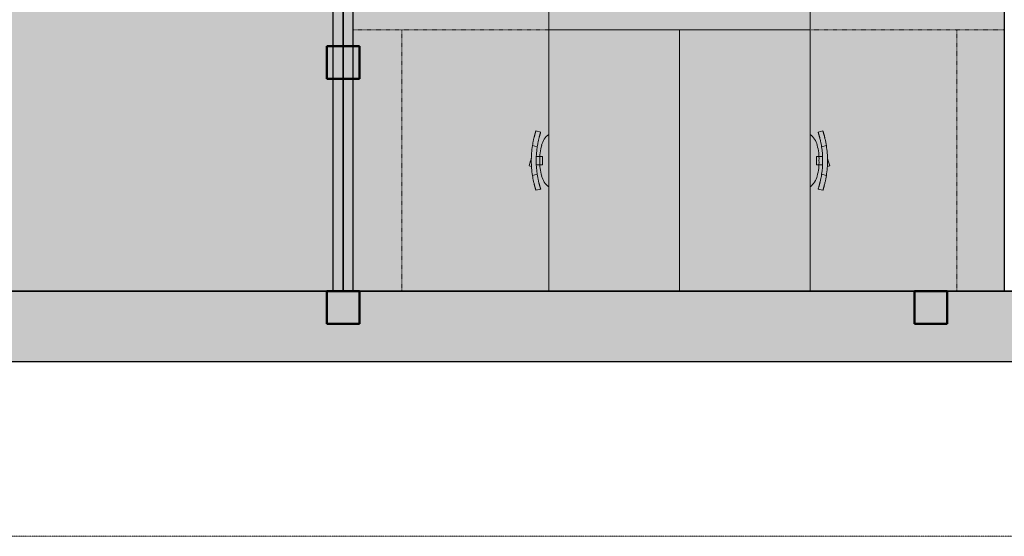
# Model space of a CAD drawing. Header units: millimetres. Extents: x 1000 to 188789, y -4122 to 39732.
# Tile 5 of 86: x 24519 to 30550, y 8500 to 11663. Entities that reach past the tile are written whole.
import ezdxf

# ---------------------------------------------------------------- set-up
doc = ezdxf.new("R2010")
doc.units = ezdxf.units.MM
doc.linetypes.add('Dash', pattern=[6.35, 3.175, -3.175])
doc.linetypes.add('THO_hhidden', pattern=[2.5, 1.5, -1])
doc.layers.add('A-AREA-BNDY', color=1, linetype='Continuous', lineweight=50, true_color=0xff0000)
doc.layers.add('A-DETL', color=7, linetype='Continuous', lineweight=13, true_color=0x00a600)
for name, color, linetype, lineweight in [('A-AREA-PATT', 7, 'Continuous', 13), ('A-WALL-PATT', 7, 'Continuous', 18), ('I-FURN', 7, 'Continuous', 13), ('I-FURN-HDLN', 7, 'Dash', 13), ('I-WALL', 7, 'Continuous', 18), ('S-COLS-SYMB', 7, 'Continuous', 50)]:
    doc.layers.add(name, color=color, linetype=linetype, lineweight=lineweight)

# ---------------------------------------------------------------- blocks, each defined once
blk = doc.blocks.new('NLRS_28_SCO_UN_koker_gen_bcb - K200_200_12_5-2195922-00 begane grond _peil_ BC')
at = {"layer": 'S-COLS-SYMB'}
for p, q in [((-100, 100), (100, 100)), ((-100, 100), (-100, -100)), ((100, 100), (100, -100)), ((-100, -100), (100, -100))]:
    blk.add_line(p, q, dxfattribs=at)
blk = doc.blocks.new('NLRS_82_FU_UN_bureau vrijstaand 2 poten kmx4r73h_gen_bcb - bureau vrijstaand 2 poten-2080460-00 begane grond _peil_ BC')
at = {"layer": 'I-FURN'}
for p, q in [((0, 0), (1600, 0)), ((1600, 0), (1600, -800)), ((0, -800), (1600, -800))]:
    blk.add_line(p, q, dxfattribs=at)
at = {"layer": 'I-FURN-HDLN'}
for p, q in [((1600, 0), (1600, 1197.5)), ((0, 900), (1600, 900)), ((1600, 0), (1600, 900))]:
    blk.add_line(p, q, dxfattribs=at)
blk = doc.blocks.new('NLRS_82_FU_UN_bureaustoel eenvoudig mgrq5610_gen_bcb - bureaustoel eenvoudig-2080445-00 begane grond _peil_ BC')
at = {"layer": 'I-FURN'}
for p, q in [((-31.4, 14), (-36.4, -1.4)), ((-7.7, 6.3), (-31.4, 14)), ((12.9, -0.4), (-7.7, 6.3)), ((-181.8, -28.5), (-174.1, -57.5)), ((-174.1, -57.5), (-181.8, -28.5)), ((-91.5, -7.1), (-83.7, -36.2)), ((-25, -37), (-25, -30.9)), ((-25, -46.9), (-25, -37)), ((-25, -67.7), (-25, -46.9)), ((25, -30.9), (25, -37)), ((25, -37), (25, -46.9)), ((25, -46.9), (25, -67.7)), ((83.7, -36.2), (91.5, -7.1)), ((174.1, -57.5), (181.8, -28.5)), ((174.1, -57.5), (181.8, -28.5)), ((25, -67.7), (-25, -67.7))]:
    blk.add_line(p, q, dxfattribs=at)
for centre, radius, start, end in [((-16.5, -323.6), 271.5, 86.50794, 106.6919), ((0, -594.5), 594.5, 90, 98.85082), ((0, -594.5), 564.5, 90, 98.53029), ((0, -594.5), 594.5, 81.14918, 90), ((0, -594.5), 564.5, 81.46971, 90), ((16.5, -323.6), 271.5, 73.3081, 93.49206), ((-66.5, -177.9), 117.8, 103.74111, 142.90874), ((66.5, -177.9), 117.8, 37.09126, 76.25889)]:
    blk.add_arc(centre, radius, start, end, dxfattribs=at)
for points in [[(-181.8, -28.5), (-181.7, -28.5), (-181.4, -28.4), (-180.9, -28.2), (-180.6, -28.1)], [(-181.5, -28.4), (-181.7, -28.5), (-181.8, -28.5), (-181.8, -28.5)], [(-180.6, -28.1), (-180.4, -28), (-179.3, -27.7), (-177.1, -27), (-175.8, -26.6)], [(-172.9, -57.1), (-173.2, -57.2), (-173.7, -57.4), (-174, -57.5), (-174.1, -57.5)], [(-174.1, -57.5), (-174.1, -57.5), (-174, -57.5), (-173.8, -57.4)], [(-168.1, -55.6), (-169.4, -56), (-171.6, -56.7), (-172.7, -57.1), (-172.9, -57.1)], [(-129.8, -14.3), (-123.5, -12.9), (-110.8, -10.3), (-97.9, -8.1), (-91.5, -7.1)], [(-83.7, -36.2), (-90.2, -37.2), (-103.1, -39.4), (-115.8, -42), (-122.1, -43.4)], [(122.1, -43.4), (115.8, -42), (103.1, -39.4), (90.2, -37.2), (83.7, -36.2)], [(91.5, -7.1), (97.9, -8.1), (110.8, -10.3), (123.5, -12.9), (129.8, -14.3)], [(172.9, -57.1), (172.7, -57.1), (171.6, -56.7), (169.4, -56), (168.1, -55.6)], [(174.1, -57.5), (174, -57.5), (173.7, -57.4), (173.2, -57.2), (172.9, -57.1)], [(173.8, -57.4), (174, -57.5), (174.1, -57.5), (174.1, -57.5)], [(175.8, -26.6), (177.1, -27), (179.3, -27.7), (180.4, -28), (180.6, -28.1)], [(180.6, -28.1), (180.9, -28.2), (181.4, -28.4), (181.7, -28.5), (181.8, -28.5)], [(181.8, -28.5), (181.8, -28.5), (181.7, -28.5), (181.5, -28.4)]]:
    blk.add_open_spline(points, degree=3, dxfattribs=at)
for points in [[(-175.8, -26.6), (-174.6, -26.2), (-172.3, -25.5), (-167.8, -24.2), (-164.1, -23.1), (-160.3, -22), (-156.6, -21), (-152.7, -19.9), (-148.5, -18.8), (-144, -17.7), (-137.9, -16.2), (-133.1, -15.1), (-129.8, -14.3)], [(-122.1, -43.4), (-126.5, -44.3), (-132.9, -45.8), (-140.8, -47.8), (-145.9, -49.2), (-150.2, -50.3), (-153.8, -51.4), (-157.1, -52.3), (-160, -53.2), (-162.6, -53.9), (-165.6, -54.8), (-167.2, -55.3), (-168.1, -55.6)], [(168.1, -55.6), (166.9, -55.2), (164.6, -54.5), (160.1, -53.2), (156.4, -52.1), (152.6, -51), (148.9, -50), (145, -48.9), (140.8, -47.8), (136.3, -46.7), (130.2, -45.2), (125.4, -44.1), (122.1, -43.4)], [(129.8, -14.3), (134.2, -15.3), (140.6, -16.8), (148.5, -18.8), (153.6, -20.2), (157.9, -21.3), (161.5, -22.4), (164.8, -23.3), (167.7, -24.1), (170.3, -24.9), (173.3, -25.8), (174.9, -26.3), (175.8, -26.6)]]:
    blk.add_open_spline(points, degree=3, knots=[0, 0, 0, 0, 0.2, 0.3, 0.4, 0.475, 0.55, 0.625, 0.7, 0.775, 0.85, 1, 1, 1, 1], dxfattribs=at)
blk = doc.blocks.new('NLRS_82_FU_UN_bureau vrijstaand 2 poten kmx4r73h_gen_bcb - bureau vrijstaand 2 poten-2332670-00 begane grond _peil_ BC')
at = {"layer": 'I-FURN'}
for p, q in [((1600, 800), (0, 800)), ((1600, 800), (1600, 0)), ((1600, 0), (0, 0))]:
    blk.add_line(p, q, dxfattribs=at)
at = {"layer": 'I-FURN-HDLN'}
for p, q in [((1600, 0), (1600, -900)), ((1600, 0), (1600, -1190)), ((0, -900), (1600, -900))]:
    blk.add_line(p, q, dxfattribs=at)
blk = doc.blocks.new('NLRS_82_FU_UN_bureaustoel eenvoudig mgrq5610_gen_bcb - bureaustoel eenvoudig-2332671-00 begane grond _peil_ BC')
at = {"layer": 'I-FURN'}
for p, q in [((-25, 46.9), (-25, 67.7)), ((-25, 67.7), (25, 67.7)), ((25, 67.7), (25, 46.9)), ((-174.1, 57.5), (-181.8, 28.5)), ((-181.8, 28.5), (-174.1, 57.5)), ((-83.7, 36.2), (-91.5, 7.1)), ((-36.4, 1.4), (-31.4, -14)), ((-25, 37), (-25, 46.9)), ((-25, 30.9), (-25, 37)), ((-7.7, -6.3), (12.9, 0.4)), ((25, 46.9), (25, 37)), ((25, 37), (25, 30.9)), ((91.5, 7.1), (83.7, 36.2)), ((181.8, 28.5), (174.1, 57.5)), ((181.8, 28.5), (174.1, 57.5)), ((-31.4, -14), (-7.7, -6.3))]:
    blk.add_line(p, q, dxfattribs=at)
for centre, radius, start, end in [((-66.5, 177.9), 117.8, 217.09126, 256.25889), ((-16.5, 323.6), 271.5, 253.3081, 273.49206), ((16.5, 323.6), 271.5, 266.50794, 286.6919), ((66.5, 177.9), 117.8, 283.74111, 322.90874), ((0, 594.5), 594.5, 261.14918, 270), ((0, 594.5), 564.5, 261.46971, 270), ((0, 594.5), 564.5, 270, 278.53029), ((0, 594.5), 594.5, 270, 278.85082)]:
    blk.add_arc(centre, radius, start, end, dxfattribs=at)
for points in [[(-180.6, 28.1), (-180.9, 28.2), (-181.4, 28.4), (-181.7, 28.5), (-181.8, 28.5)], [(-181.8, 28.5), (-181.8, 28.5), (-181.7, 28.5), (-181.5, 28.4)], [(-175.8, 26.6), (-177.1, 27), (-179.3, 27.7), (-180.4, 28), (-180.6, 28.1)], [(-173.8, 57.4), (-174, 57.5), (-174.1, 57.5), (-174.1, 57.5)], [(-174.1, 57.5), (-174, 57.5), (-173.7, 57.4), (-173.2, 57.2), (-172.9, 57.1)], [(-172.9, 57.1), (-172.7, 57.1), (-171.6, 56.7), (-169.4, 56), (-168.1, 55.6)], [(-91.5, 7.1), (-97.9, 8.1), (-110.8, 10.3), (-123.5, 12.9), (-129.8, 14.3)], [(-122.1, 43.4), (-115.8, 42), (-103.1, 39.4), (-90.2, 37.2), (-83.7, 36.2)], [(83.7, 36.2), (90.2, 37.2), (103.1, 39.4), (115.8, 42), (122.1, 43.4)], [(129.8, 14.3), (123.5, 12.9), (110.8, 10.3), (97.9, 8.1), (91.5, 7.1)], [(168.1, 55.6), (169.4, 56), (171.6, 56.7), (172.7, 57.1), (172.9, 57.1)], [(172.9, 57.1), (173.2, 57.2), (173.7, 57.4), (174, 57.5), (174.1, 57.5)], [(174.1, 57.5), (174.1, 57.5), (174, 57.5), (173.8, 57.4)], [(180.6, 28.1), (180.4, 28), (179.3, 27.7), (177.1, 27), (175.8, 26.6)], [(181.8, 28.5), (181.7, 28.5), (181.4, 28.4), (180.9, 28.2), (180.6, 28.1)], [(181.5, 28.4), (181.7, 28.5), (181.8, 28.5), (181.8, 28.5)]]:
    blk.add_open_spline(points, degree=3, dxfattribs=at)
for points in [[(-129.8, 14.3), (-134.2, 15.3), (-140.6, 16.8), (-148.5, 18.8), (-153.6, 20.2), (-157.9, 21.3), (-161.5, 22.4), (-164.8, 23.3), (-167.7, 24.1), (-170.3, 24.9), (-173.3, 25.8), (-174.9, 26.3), (-175.8, 26.6)], [(-168.1, 55.6), (-166.9, 55.2), (-164.6, 54.5), (-160.1, 53.2), (-156.4, 52.1), (-152.6, 51), (-148.9, 50), (-145, 48.9), (-140.8, 47.8), (-136.3, 46.7), (-130.2, 45.2), (-125.4, 44.1), (-122.1, 43.4)], [(122.1, 43.4), (126.5, 44.3), (132.9, 45.8), (140.8, 47.8), (145.9, 49.2), (150.2, 50.3), (153.8, 51.4), (157.1, 52.3), (160, 53.2), (162.6, 53.9), (165.6, 54.8), (167.2, 55.3), (168.1, 55.6)], [(175.8, 26.6), (174.6, 26.2), (172.3, 25.5), (167.8, 24.2), (164.1, 23.1), (160.3, 22), (156.6, 21), (152.7, 19.9), (148.5, 18.8), (144, 17.7), (137.9, 16.2), (133.1, 15.1), (129.8, 14.3)]]:
    blk.add_open_spline(points, degree=3, knots=[0, 0, 0, 0, 0.2, 0.3, 0.4, 0.475, 0.55, 0.625, 0.7, 0.775, 0.85, 1, 1, 1, 1], dxfattribs=at)
blk = doc.blocks.new('NLRS_82_FU_UN_bureau vrijstaand 2 poten kmx4r73h_gen_bcb - bureau vrijstaand 2 poten-V117-00 begane grond _peil_ BC')
at = {"layer": 'I-FURN'}
for p, q in [((0, 0), (0, 800)), ((1600, 800), (0, 800)), ((1600, 800), (1600, 0)), ((1600, 0), (0, 0))]:
    blk.add_line(p, q, dxfattribs=at)
at = {"layer": 'I-FURN-HDLN'}
for p, q in [((0, 0), (0, -900)), ((0, -1195), (0, 0)), ((1600, 0), (1600, -900)), ((1600, 0), (1600, -1195)), ((0, -900), (1600, -900))]:
    blk.add_line(p, q, dxfattribs=at)
blk = doc.blocks.new('NLRS_28_SCO_UN_koker_gen_bcb - K200_200_12_5-2417527-00 begane grond _peil_ BC')
at = {"layer": 'S-COLS-SYMB'}
for p, q in [((-100, 100), (100, 100)), ((-100, 100), (-100, -100)), ((100, 100), (100, -100)), ((-100, -100), (100, -100))]:
    blk.add_line(p, q, dxfattribs=at)

msp = doc.modelspace()

# ---------------------------------------------------------------- hatches: boundary and pattern name
at = {"layer": 'A-AREA-PATT', "true_color": 0xaaddd6}
h = msp.add_hatch(color=9, dxfattribs=at)
h.paths.add_polyline_path([(26437.1, 10000), (26437.1, 13943.7), (26287.1, 13943.7), (26287.1, 13018.7), (26237.1, 13018.7), (26237.9, 15018.7), (26287.1, 15018.7), (26287.1, 14093.7), (26437.1, 14093.7), (26437.1, 18037.5), (21290.1, 18037.5), (18108.2, 11336.4), (18484.2, 11166.6), (18864.9, 11007.8), (19250.2, 10860.3), (19639.6, 10724.1), (20032.8, 10599.3), (20429.5, 10486.1), (20829.3, 10384.6), (21232, 10294.8), (21637.1, 10216.8), (22044.3, 10150.7), (22453.2, 10096.5), (22863.6, 10054.4), (23275, 10024.2), (23687.2, 10006.1), (24100.2, 10000), (24935.1, 10000)])
h.paths.add_polyline_path([(17995.3, 11390), (18124.1, 11661.2), (19222.3, 13974), (18680.3, 14231.4), (20224.5, 17483.4), (20766.5, 17226), (21175.8, 18088.2), (18084.5, 21358.5), (14981.3, 19979.5), (15042.2, 19842.4), (15887.5, 20218.1), (15907.8, 20172.4), (14080.2, 19360.2), (14059.9, 19405.9), (14905.1, 19781.5), (14844.2, 19918.6), (11240.2, 18317), (11414.5, 17944.2), (11629, 17522.1), (11801.3, 17204.1), (12005.7, 16851.4), (12252.5, 16456), (12462.6, 16139.1), (12706.9, 15793.6), (12961.4, 15455.4), (13226, 15125.1), (13500.4, 14802.8), (13765.5, 14508.9), (14058.1, 14203.1), (14296.5, 13965.6), (14596.5, 13683.8), (14904.5, 13410.9), (15220.3, 13147.2), (15543.7, 12892.7), (15874.4, 12647.8), (16212, 12412.7), (16556.4, 12187.5), (16951.4, 11947.1), (17264.2, 11767.7), (17627, 11573.5), (17982.4, 11396.4)])
h.paths.add_polyline_path([(19877.2, 13663), (19335.2, 13920.4), (20879.4, 17172.4), (21421.4, 16915), (19920.3, 13753.9)])
h.paths.add_polyline_path([(20056.9, 14379.6), (20080.1, 14386.1), (20091.1, 14391.7), (20107.4, 14408.2), (20114.6, 14419.3), (20222.6, 14650.9), (20224.3, 14666.5), (20222.4, 14682.1), (20211.7, 14705.4), (20207.5, 14711.3), (20197.6, 14721.1), (20175.7, 14733.5), (19952.7, 14837.4), (19937.1, 14839.1), (19921.5, 14837.2), (19898.2, 14826.6), (19892.3, 14822.3), (19882.5, 14812.4), (19870.2, 14790.5), (19768.5, 14573.7), (19765.6, 14563.1), (19765.9, 14541.4), (19772.6, 14520.9), (19779, 14510.2), (19795.6, 14494.8), (19812.2, 14485.4), (20029.9, 14383.3), (20038.7, 14380.5), (20055.3, 14379.7)])
h.paths.add_polyline_path([(19402, 14690.5), (19427.8, 14698.4), (19441.6, 14707.6), (19453.9, 14721.4), (19463.7, 14738.9), (19567.7, 14961.9), (19569.3, 14977.5), (19567.5, 14993.1), (19562.2, 15007.8), (19548.2, 15026.7), (19538.3, 15034.8), (19511.3, 15048.9), (19297.7, 15148.4), (19280, 15149.8), (19266.6, 15148.2), (19251.8, 15143), (19232.9, 15128.8), (19224.8, 15119), (19219.3, 15110.1), (19113.7, 14884.9), (19110.6, 14872.3), (19110.8, 14853.3), (19116.4, 14834.5), (19126.9, 14818.1), (19134.4, 14809.8), (19158.2, 14796), (19375, 14694.3), (19385.5, 14691.4)])
h.paths.add_polyline_path([(27633.6, 18100), (27633.6, 18162.5), (30037.1, 18162.5), (30037.1, 18603.5), (30099.6, 18603.5), (30099.6, 19637.5), (30037.1, 19637.5), (30037.1, 20037.5), (26437.1, 20037.5), (26437.1, 20200), (26562.1, 20200), (26562.1, 20162.5), (37237.1, 20162.5), (37237.1, 21525), (39637.1, 21525), (39637.1, 24200), (37237.1, 24200), (37237.1, 28037.5), (26562.1, 28037.5), (26562.1, 28000), (26437.1, 28000), (26437.1, 28162.5), (30037.1, 28162.5), (30037.1, 28612.5), (30099.6, 28612.5), (30099.6, 29646.5), (30037.1, 29646.5), (30037.1, 30037.5), (27633.6, 30037.5), (27633.6, 30100), (26599.6, 30100), (26598.4, 30037.5), (21277.5, 30037.5), (18162.1, 26741.8), (18162.1, 23733.7), (18037.1, 23733.7), (18037.1, 23725.8), (17637.1, 23725.8), (17637.1, 26465.8), (14621.8, 27805.9), (14784, 28171.4), (11188.8, 29767.3), (11137, 29641.7), (11192.8, 29767.3), (14784.2, 28171.3), (14621.7, 27805.8), (11034, 29400.1), (11013.6, 29348.8), (10877.1, 28996.3), (10738.2, 28603.4), (10602.4, 28176.7), (10495.5, 27806.3), (10391.9, 27402.6), (10298.4, 26985.9), (10220.8, 26587.1), (10153.4, 26175.9), (10098.1, 25762.9), (10055.1, 25348.5), (10024.3, 24932.9), (10005.9, 24516.6), (10000.1, 24075), (10006.3, 23672.7), (10025.6, 23250.5), (10057.4, 22829.1), (10101.9, 22408.8), (10159, 21990), (10228.5, 21573.2), (10313.8, 21144.3), (10405, 20746.6), (10511.7, 20337.7), (10630.6, 19932.2), (10761.6, 19530.4), (10904.6, 19132.7), (11035.6, 18800.6), (11880.5, 19175.5), (12042.7, 18810.4), (11192.8, 18432.7), (11153.7, 18516), (11191.1, 18432), (12042.7, 18810.9), (11880.5, 19176), (15078.9, 20596.8), (15078.9, 20597.3), (17820.4, 21815.6), (17982.8, 21450.1), (18037.1, 21474.2), (18037.1, 21769.7), (18162.1, 21769.7), (18162.1, 21458.5), (21277.6, 18162.5), (26599.6, 18162.5), (26599.6, 18100), (27596.4, 18100)])
h.paths.add_polyline_path([(27471.6, 18116), (26761.6, 18116), (26761.6, 18126), (27471.6, 18126)])
h.paths.add_polyline_path([(26499.6, 21668.7), (26454.6, 21668.7), (26454.6, 22595), (26544.6, 22595), (26544.6, 21668.7), (26531.6, 21668.7)])
h.paths.add_polyline_path([(18083.6, 21931.7), (18073.6, 21931.7), (18073.6, 22641.7), (18083.6, 22641.7), (18083.6, 21993.4)])
h.paths.add_polyline_path([(18073.6, 22861.7), (18073.6, 23571.7), (18083.6, 23571.7), (18083.6, 22861.7)])
h.paths.add_polyline_path([(26544.6, 22975), (26454.6, 22975), (26454.6, 23901.3), (26544.6, 23901.3), (26544.6, 23488.4)])
h.paths.add_polyline_path([(15029.9, 23675), (11442.1, 23677.2), (11442.1, 24075), (13027.5, 24075), (13027.5, 24184.8), (13031.3, 24184.8), (13031.3, 24155), (13137.1, 24155), (13129.1, 24200), (15029.9, 24200), (15029.9, 24445.5), (15154.9, 24445.5), (15154.9, 24075), (15152.1, 24072.8), (15152.1, 23675)])
h.paths.add_polyline_path([(26467.6, 24281.2), (26454.6, 24281.2), (26454.6, 25207.5), (26544.6, 25207.5), (26544.6, 24281.2), (26499.6, 24281.2)])
h.paths.add_polyline_path([(15035.4, 25479.5), (15029.9, 25479.5), (15029.9, 26037.5), (13027.5, 26037.5), (13027.5, 26162.5), (11442.1, 26164.7), (11442.1, 26562.5), (15152.1, 26562.5), (15152.1, 26162.5), (15154.9, 26162.5), (15154.9, 25479.5), (15095.4, 25479.5)])
h.paths.add_polyline_path([(26544.6, 25587.5), (26454.6, 25587.5), (26454.6, 26513.8), (26544.6, 26513.8), (26544.6, 25832.6)])
h.paths.add_polyline_path([(18037.1, 26725.8), (17982.6, 26750), (17971.8, 26725.8), (17982.6, 26725.8)])
h.paths.add_polyline_path([(18084.3, 26841.5), (21175.8, 30111.8), (20538.6, 31453.8), (19996.6, 31196.4), (18452.4, 34448.4), (18994.4, 34705.8), (17995.3, 36810.1), (17556.7, 36588.9), (17233.6, 36414.8), (16852.7, 36194.2), (16509.4, 35981.8), (16157.4, 35749.3), (15812.4, 35506.4), (15499.1, 35272.3), (15161.5, 35003.8), (14852.7, 34743.3), (14541.4, 34464.6), (14290.2, 34228.2), (14005, 33944.1), (13722, 33645.3), (13447.9, 33338.5), (13182.8, 33023.7), (12927.1, 32701.3), (12680.9, 32371.6), (12444.3, 32034.9), (12213.3, 31684.1), (11990.6, 31323.1), (11778.9, 30955.3), (11578.2, 30581.1), (11388.8, 30200.9), (11242, 29882.2), (14942.2, 28237.9), (15003.1, 28375), (14157.8, 28750.6), (14178.1, 28796.3), (16005.8, 27984.1), (15985.5, 27938.4), (15140.2, 28314), (15079.9, 28176.7), (18037.1, 26862.6)])
h.paths.add_polyline_path([(26467.6, 26893.7), (26454.6, 26893.7), (26454.6, 27770), (26544.6, 27770), (26544.6, 26893.7), (26499.6, 26893.7)])
h.paths.add_polyline_path([(28497.1, 29816), (28471.3, 29819.4), (28447.1, 29829.4), (28426.4, 29845.3), (28497.1, 29916), (28567.8, 29845.3), (28547.1, 29829.4), (28523, 29819.4)])
h.paths.add_polyline_path([(28948.9, 29866), (28948.9, 29966), (29035.5, 29916)])
h.paths.add_polyline_path([(28497.1, 29916), (28428, 29987.9), (28447.1, 30002.6), (28471.3, 30012.6), (28497.1, 30016), (28523, 30012.6), (28547.1, 30002.6), (28567.8, 29986.7), (28515.9, 29934.8)])
h.paths.add_polyline_path([(26761.6, 30074), (26761.6, 30084), (27471.6, 30084), (27471.6, 30074), (26931.1, 30074)])
h.paths.add_polyline_path([(26437.1, 30162.5), (26437.1, 34106.2), (26287.1, 34106.2), (26287.1, 33181.2), (26237.1, 33181.2), (26237.1, 35181.2), (26287.1, 35181.2), (26287.1, 34256.2), (26437.1, 34256.2), (26437.1, 38200), (24099.7, 38200), (23678.3, 38193.6), (23249.8, 38174), (22796, 38138.8), (22416.7, 38098.7), (21970.7, 38037.4), (21582.5, 37972.8), (21155.1, 37888.1), (20757.3, 37797.2), (20383.7, 37700.9), (19982.1, 37584.7), (19567.7, 37450.9), (19190.2, 37316.8), (18800.4, 37165.4), (18415.3, 37002.4), (18108.9, 36862.2), (19107.4, 34759.4), (19649.4, 35016.8), (21193.5, 31764.8), (20651.5, 31507.4), (21290.1, 30162.5), (26432.1, 30162.5)])
h.paths.add_polyline_path([(19054.3, 33529.7), (19076.2, 33533.5), (19084.7, 33536.5), (19314.9, 33647.7), (19326, 33658.7), (19334.7, 33672.9), (19339.8, 33688.2), (19341.5, 33702.3), (19337.7, 33724.1), (19329.4, 33744), (19226, 33958.4), (19217.7, 33968.6), (19208.3, 33977.1), (19192, 33985.4), (19174.2, 33989.2), (19155.9, 33988.3), (19138.5, 33982.7), (18921.7, 33879.8), (18901.9, 33864.9), (18894.1, 33856.3), (18885.8, 33840), (18882, 33821.4), (18882.9, 33803.9), (18888.5, 33786.5), (18999.7, 33556.4), (19010.8, 33545.2), (19024.9, 33536.5), (19040.2, 33531.4), (19052.3, 33530)])
h.paths.add_polyline_path([(19709.2, 33840.7), (19731.1, 33844.5), (19739.7, 33847.5), (19969.8, 33958.7), (19983.9, 33974.4), (19989.7, 33983.9), (19994.8, 33999.1), (19996.4, 34013.3), (19991.9, 34037), (19989.7, 34043.7), (19879.5, 34271.6), (19874.9, 34277.5), (19863.2, 34288.1), (19840.3, 34297.8), (19827.5, 34300.1), (19810.8, 34299.3), (19779, 34286.8), (19567.8, 34185), (19557.5, 34176.6), (19549.1, 34167.2), (19540.7, 34151), (19536.9, 34132.4), (19537.8, 34114.9), (19543.4, 34097.5), (19654.7, 33867.4), (19670.4, 33853.2), (19679.8, 33847.5), (19695.1, 33842.4)])
at = {"layer": 'A-AREA-PATT', "true_color": 0xfae6e9}
h = msp.add_hatch(color=7, dxfattribs=at)
h.paths.add_polyline_path([(46712.1, 10000), (46712.1, 10600), (48037.1, 10600), (48037.1, 12200), (46857.1, 12200), (46857.1, 12217.5), (46872.1, 12217.5), (46872.1, 12215), (47814.6, 12215), (47814.6, 13000), (46872.1, 13000), (46872.1, 12987.5), (46857.1, 12987.5), (46857.1, 13027.5), (46872.1, 13027.5), (46872.1, 13015), (47814.6, 13015), (47814.6, 13872.5), (46872.1, 13872.5), (46872.1, 13797.5), (46857.1, 13797.5), (46857.1, 13872.5), (45214.6, 13872.5), (45214.6, 11034), (45089.6, 11034), (45089.6, 12050), (44489.6, 12050), (44489.6, 15650), (45089.6, 15650), (45089.6, 18037.5), (38087.1, 18037.5), (38087.1, 14093.7), (38237.1, 14093.7), (38237.1, 15018.7), (38287.1, 15018.7), (38287.1, 13018.7), (38237.1, 13018.7), (38237.1, 13943.7), (38087.1, 13943.7), (38087.1, 11375), (37362.1, 11375), (37362.1, 10000), (46225, 10000)])
h.paths.add_polyline_path([(37237.1, 10000), (37237.1, 11600), (37362.1, 11600), (37362.1, 11500), (37962.1, 11500), (37962.1, 18037.5), (37362.1, 18037.5), (37362.1, 18000), (37237.1, 18000), (37237.1, 18037.5), (37199.6, 18037.5), (37199.6, 18162.5), (39699.6, 18162.5), (39699.6, 18512.5), (42099.6, 18512.5), (42099.6, 18162.5), (44437.1, 18162.5), (44437.1, 18601.7), (44499.6, 18601.7), (44499.6, 19635.8), (44437.1, 19635.8), (44437.1, 20200), (44312.1, 20200), (44312.1, 20325), (44437.1, 20325), (44437.1, 21050), (41687.1, 21050), (41687.1, 24200), (41416.6, 24200), (41416.6, 24325), (42037.1, 24325), (42037.1, 24983), (42162.1, 24983), (42162.1, 24325), (44312.1, 24325), (44312.1, 24450), (44437.1, 24450), (44437.1, 26675), (42162.1, 26673), (42162.1, 26017), (42037.1, 26017), (42037.1, 28162.5), (42237.2, 28162.5), (42237.2, 28062.5), (43271.2, 28062.5), (43271.2, 28162.5), (51637.1, 28162.5), (51637.1, 28564.2), (51699.6, 28564.2), (51699.6, 29598.2), (51637.1, 29598.2), (51637.1, 30037.5), (30162.1, 30037.5), (30162.1, 29646.5), (30099.6, 29646.5), (30099.6, 28612.5), (30162.1, 28612.5), (30162.1, 28162.5), (37362.1, 28162.5), (37362.8, 27962.5), (37487.1, 27962.5), (37487.1, 27837.5), (37362.1, 27837.5), (37362.1, 26800), (39762.1, 26800), (39762.1, 26017), (39637.1, 26017), (39637.1, 26675), (39162.1, 26675), (39162.1, 26075), (37362.1, 26075), (37362.1, 24825), (39162.1, 24825), (39162.1, 24325), (39637.1, 24325), (39637.1, 24983), (39762.1, 24983), (39762.1, 24325), (40382.6, 24325), (40382.6, 24200), (40112.1, 24200), (40112.1, 21050), (37362.1, 21050), (37362.1, 20325), (37487.1, 20325), (37487.1, 20200), (37362.1, 20200), (37362.1, 20037.5), (30162.1, 20037.5), (30162.1, 19637.5), (30099.6, 19637.5), (30099.6, 18603.5), (30162.1, 18603.5), (30162.1, 18162.5), (30199.6, 18162.5), (30199.6, 18037.5), (30109.6, 18037.5), (30109.6, 15037.5), (29509.6, 15037.5), (29509.6, 14754), (29384.6, 14754), (29384.6, 15370), (26562.1, 15370), (26562.1, 13720), (29512.2, 13720), (29512.2, 13595), (26562.1, 13595), (26562.1, 10000), (30549.6, 10000.1), (30549.6, 13595), (30546.2, 13595), (30546.2, 13720), (30674.6, 13720), (30674.6, 10000), (33637.1, 10000.1), (33637.1, 13595), (31708.6, 13595), (31708.6, 13720), (31712.1, 13720), (31712.1, 15168.1), (31837.1, 15168.1), (31837.2, 16262.5), (31837.1, 16262.5), (31837.1, 16202.1), (31712.1, 16202.1), (31712.1, 16612.5), (31837.1, 16612.5), (31837.1, 17812.5), (31712.1, 17812.5), (31712.1, 18037.5), (31599.6, 18037.5), (31599.6, 18162.5), (33762.1, 18162.5), (33762.1, 18200), (35235.6, 18200), (35235.6, 18000), (33762.1, 18000), (33762.1, 15389.6), (34045.1, 15389.6), (34045.1, 15264.6), (33762.1, 15264.6), (33762.1, 10000), (35580.1, 10000)])
h.paths.add_polyline_path([(45136.1, 10162), (45126.1, 10162), (45126.1, 10872), (45136.1, 10872), (45136.1, 10762.3)])
h.paths.add_polyline_path([(48037.1, 12300), (48037.1, 12937.5), (47914.6, 12937.5), (47914.6, 12300)])
h.paths.add_polyline_path([(44728.1, 12765), (44922.6, 12766.7), (44927.8, 12767.4), (44944.6, 12774.4), (44959.6, 12786.2), (44970.3, 12800), (44977.3, 12816.9), (44979.6, 12835), (44977.9, 13090.6), (44967.2, 13114.1), (44958, 13125), (44953.3, 13129.7), (44931.3, 13141.1), (44920.8, 13143.7), (44894.4, 13145), (44654.1, 13143.2), (44630.5, 13132.6), (44619.6, 13123.4), (44614.9, 13118.6), (44606.6, 13105.4), (44601.4, 13090.6), (44599.6, 13075), (44599.6, 12835), (44602, 12816.9), (44609, 12800), (44620.8, 12785), (44638.5, 12772.8), (44651.5, 12767.4), (44669.6, 12765), (44708.6, 12765)])
h.paths.add_polyline_path([(48037.1, 13062.5), (48037.1, 13872.5), (47914.6, 13872.5), (47914.6, 13062.5), (47977.1, 13062.5)])
h.paths.add_polyline_path([(37296.6, 13564), (37237.1, 13564), (37237.1, 16036), (37362.1, 16036), (37362.1, 13564), (37356.6, 13564)])
h.paths.add_polyline_path([(35377.3, 13571.7), (35252.3, 13571.7), (35252.3, 15264.6), (35079.1, 15264.6), (35079.1, 15389.6), (35377.3, 15389.6), (35377.3, 13720)])
h.paths.add_polyline_path([(26608.7, 14409.2), (26608.7, 14409.2), (26764.7, 14417.8)])
h.paths.add_polyline_path([(37037.6, 18074), (36327.6, 18074), (36327.6, 18084), (37037.6, 18084)])
h.paths.add_polyline_path([(35580.1, 18074), (35397.6, 18074), (35397.6, 18084), (36107.6, 18084), (36107.6, 18074), (36096.5, 18074)])
h.paths.add_polyline_path([(34713.9, 18321.5), (34643.2, 18392.2), (34663.9, 18408.1), (34688, 18418.1), (34713.9, 18421.5), (34739.8, 18418.1), (34763.9, 18408.1), (34784.6, 18392.2), (34739.8, 18347.4)])
h.paths.add_polyline_path([(34713.9, 18221.5), (34688, 18224.9), (34663.9, 18234.9), (34643.2, 18250.8), (34713.9, 18321.5), (34784.6, 18250.8), (34763.9, 18234.9), (34739.8, 18224.9)])
h.paths.add_polyline_path([(34262.1, 18271.5), (34175.5, 18321.5), (34262.1, 18371.5), (34262.1, 18321.5)])
h.paths.add_polyline_path([(44014.6, 28284), (43943.9, 28354.7), (43964.6, 28370.6), (43988.8, 28380.6), (44014.6, 28384), (44040.5, 28380.6), (44064.6, 28370.6), (44085.3, 28354.7), (44040.5, 28309.9)])
h.paths.add_polyline_path([(44014.6, 28184), (43988.8, 28187.4), (43964.6, 28197.4), (43943.9, 28213.3), (44014.6, 28284), (44085.3, 28213.3), (44064.6, 28197.4), (44040.5, 28187.4)])
h.paths.add_polyline_path([(43562.8, 28234), (43476.2, 28284), (43562.8, 28334)])
h.paths.add_polyline_path([(33676.6, 30162.5), (34299.6, 30162.5), (34299.6, 30962.5), (34424.6, 30962.5), (34424.6, 30762.5), (37214.6, 30762.5), (37214.6, 30162.5), (37237.1, 30162.5), (37237.1, 30962.5), (37362.1, 30962.5), (37362.1, 30162.5), (44437.1, 30162.5), (44437.1, 30962.5), (44562.1, 30962.5), (44562.1, 30762.5), (47562.1, 30762.5), (47562.1, 30162.5), (48037.1, 30162.5), (48037.1, 30962.5), (48162.1, 30962.5), (48162.1, 30162.5), (51699.6, 30162.5), (51699.6, 33162.5), (52299.6, 33162.5), (52299.6, 33547.4), (52424.6, 33547.4), (52424.6, 32727.5), (52537.1, 32727.5), (52537.1, 32732.5), (52637.1, 32732.5), (52637.1, 32727.5), (53637.1, 32727.5), (53637.1, 32732.5), (53652.1, 32732.5), (53652.1, 32727.5), (55237.1, 32727.5), (55237.1, 35401.2), (52424.6, 35401.2), (52424.6, 34581.4), (52299.6, 34581.4), (52299.6, 36346.1), (52424.6, 36346.1), (52424.6, 35526.2), (55237.1, 35526.2), (55237.1, 38200), (52424.6, 38200), (52424.6, 37380.1), (52299.6, 37380.1), (52299.6, 38200), (44562.1, 38200), (44562.1, 33287.5), (48162.1, 33287.5), (48162.1, 31996.5), (48037.1, 31996.5), (48035.9, 32940), (44562.1, 32940), (44562.1, 31996.5), (44437.1, 31996.5), (44437.1, 34600), (43837.1, 34600), (43837.1, 38200), (37362.1, 38200), (37362.1, 35029.5), (37237.1, 35029.5), (37237.1, 35987.5), (34424.6, 35987.5), (34424.6, 33287.5), (37237.1, 33287.5), (37237.1, 33995.5), (37362.1, 33995.5), (37362.1, 31996.5), (37237.1, 31996.5), (37237.1, 32940), (34424.6, 32940), (34424.6, 31996.5), (34299.6, 31996.5), (34299.6, 32912.5), (33699.6, 32912.5), (33699.6, 35912.5), (34299.6, 35912.5), (34299.6, 36112.5), (37237.1, 36112.5), (37237.1, 38200), (29499.6, 38200), (29499.6, 37380.1), (29374.6, 37380.1), (29374.6, 38200), (26562.1, 38200), (26562.1, 35526.2), (29374.6, 35526.2), (29374.6, 36346.1), (29499.6, 36346.1), (29499.6, 34581.4), (29374.6, 34581.4), (29374.6, 35401.2), (26562.1, 35401.2), (26562.1, 32727.5), (29374.6, 32727.5), (29374.6, 33547.4), (29499.6, 33547.4), (29499.6, 30162.5), (32918.8, 30162.5)])
h.paths.add_polyline_path([(37325.6, 31124.5), (37315.6, 31124.5), (37315.6, 31834.5), (37325.6, 31834.5), (37325.6, 31164.8)])
h.paths.add_polyline_path([(34346.1, 31124.5), (34336.1, 31124.5), (34336.1, 31834.5), (34346.1, 31834.5), (34346.1, 31692.9)])
h.paths.add_polyline_path([(51880.1, 32067.5), (52135.2, 32069.3), (52150, 32074.4), (52169.6, 32089.1), (52177.2, 32098.4), (52182.7, 32107.1), (52187.9, 32121.9), (52189.6, 32137.5), (52189.6, 32377.5), (52187.3, 32395.6), (52180.3, 32412.5), (52162.9, 32431.8), (52154.6, 32438.1), (52132.6, 32445.8), (52119.6, 32447.5), (51879.6, 32447.5), (51861.5, 32445.1), (51844.6, 32438.1), (51829.6, 32426.3), (51817.4, 32408.7), (51812, 32395.6), (51809.6, 32371.7), (51811.4, 32121.9), (51816.6, 32107.1), (51831.3, 32087.5), (51840.5, 32079.9), (51849.3, 32074.4), (51864.1, 32069.3), (51879.6, 32067.5)])
h.paths.add_polyline_path([(46220.1, 33040), (48037.1, 33040), (48037.1, 33162.5), (45648.7, 33162.5), (45648.7, 33040), (46217.3, 33040)])
h.paths.add_polyline_path([(45320.1, 33040), (45523.7, 33040), (45523.7, 33162.5), (44562.1, 33162.5), (44562.1, 33040), (45317.3, 33040)])
h.paths.add_polyline_path([(34440.1, 33040), (36343.7, 33040), (36343.7, 33162.5), (34424.6, 33162.5), (34424.6, 33040)])
h.paths.add_polyline_path([(36468.7, 33040), (37237.1, 33040), (37237.1, 33162.5), (36468.7, 33162.5)])
h.paths.add_polyline_path([(33879.6, 34817.5), (34135.2, 34819.3), (34150, 34824.4), (34169.6, 34839.1), (34177.2, 34848.4), (34182.7, 34857.1), (34187.9, 34871.9), (34189.6, 34887.5), (34189.6, 35127.5), (34187.3, 35145.6), (34180.3, 35162.5), (34162.9, 35181.8), (34154.6, 35188.1), (34132.6, 35195.8), (34119.6, 35197.5), (33879.6, 35197.5), (33861.5, 35195.1), (33844.6, 35188.1), (33829.6, 35176.3), (33817.4, 35158.7), (33812, 35145.6), (33809.6, 35127.5), (33811.4, 34871.9), (33816.6, 34857.1), (33831.3, 34837.5), (33840.5, 34829.9), (33849.3, 34824.4), (33864.1, 34819.3)])
h.paths.add_polyline_path([(44257.1, 37105), (44278.8, 37108.9), (44287.5, 37111.9), (44307.1, 37126.6), (44314.7, 37135.9), (44320.2, 37144.6), (44325.4, 37159.4), (44327.1, 37175), (44327.1, 37415), (44324.8, 37433.1), (44317.8, 37450), (44300.4, 37469.3), (44292.1, 37475.6), (44270.1, 37483.3), (44257.1, 37485), (44017.1, 37485), (43999, 37482.6), (43982.1, 37475.6), (43967.1, 37463.8), (43954.9, 37446.2), (43949.5, 37433.1), (43947.1, 37415), (43948.9, 37159.4), (43954.1, 37144.6), (43968.8, 37125), (43978, 37117.4), (43986.8, 37111.9), (44001.6, 37106.8), (44017.1, 37105), (44229.1, 37105)])
at = {"layer": 'A-WALL-PATT', "true_color": 0xc0c0c0}
msp.add_hatch(color=9, dxfattribs=at).paths.add_polyline_path([(26562.1, 10000), (26562.1, 18037.5), (26437.1, 18037.5), (26437.1, 10000)])
at = {"layer": 'A-WALL-PATT', "true_color": 0x808080}
msp.add_hatch(color=8, dxfattribs=at).paths.add_polyline_path([(57699.6, 9570), (57699.6, 10000), (24099.7, 10000), (24099.7, 9570), (56869.9, 9570)])

# ---------------------------------------------------------------- linework, layer by layer
at = {"layer": 'A-AREA-BNDY', "lineweight": 35}
for p, q in [((26499.6, 10000), (26499.6, 15432.5)), ((57691.8, 10000), (23500, 10000))]:
    msp.add_line(p, q, dxfattribs=at)
at = {"layer": 'A-DETL', "color": 7, "linetype": 'THO_hhidden'}
msp.add_line((57691.8, 8500), (24099.6, 8500), dxfattribs=at)
at = {"layer": 'I-WALL', "lineweight": 25}
for p, q in [((26437.1, 18037.5), (26437.1, 10000)), ((26562.1, 10000), (26562.1, 13595)), ((30549.6, 13595), (30549.6, 10000)), ((26437.1, 10000), (24099.7, 10000)), ((30549.6, 10000), (26562.1, 10000)), ((24099.7, 9570), (57699.6, 9570))]:
    msp.add_line(p, q, dxfattribs=at)

# ---------------------------------------------------------------- block references
at = {"layer": 'I-FURN'}
for name, p, rotation in [('NLRS_82_FU_UN_bureaustoel eenvoudig mgrq5610_gen_bcb - bureaustoel eenvoudig-2080445-00 begane grond _peil_ BC', (27652.5, 10800), 89.99987138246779), ('NLRS_82_FU_UN_bureaustoel eenvoudig mgrq5610_gen_bcb - bureaustoel eenvoudig-2332671-00 begane grond _peil_ BC', (29466.8, 10800), 89.99987138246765)]:
    msp.add_blockref(name, p, dxfattribs=dict(at, rotation=rotation))
at = {"layer": 'I-FURN-HDLN'}
for name, p, rotation in [('NLRS_82_FU_UN_bureau vrijstaand 2 poten kmx4r73h_gen_bcb - bureau vrijstaand 2 poten-V117-00 begane grond _peil_ BC', (29359.6, 12400), 179.9998713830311), ('NLRS_82_FU_UN_bureau vrijstaand 2 poten kmx4r73h_gen_bcb - bureau vrijstaand 2 poten-2080460-00 begane grond _peil_ BC', (27759.6, 10000), 89.99987138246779), ('NLRS_82_FU_UN_bureau vrijstaand 2 poten kmx4r73h_gen_bcb - bureau vrijstaand 2 poten-2332670-00 begane grond _peil_ BC', (29359.6, 10000), 89.99987138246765)]:
    msp.add_blockref(name, p, dxfattribs=dict(at, rotation=rotation))
at = {"layer": 'S-COLS-SYMB', "rotation": 180}
msp.add_blockref('NLRS_28_SCO_UN_koker_gen_bcb - K200_200_12_5-2417527-00 begane grond _peil_ BC', (26499.6, 11400), dxfattribs=at)
at = {"layer": 'S-COLS-SYMB'}
for p in [(26499.6, 9900), (30099.6, 9900)]:
    msp.add_blockref('NLRS_28_SCO_UN_koker_gen_bcb - K200_200_12_5-2195922-00 begane grond _peil_ BC', p, dxfattribs=at)

doc.saveas('drawing.dxf')
